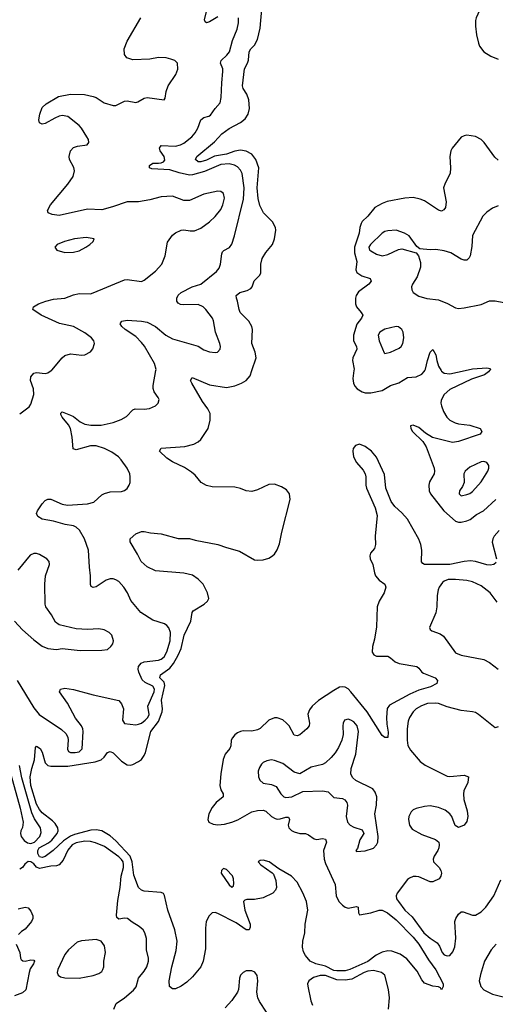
# Model space of a CAD drawing. Header units: inches. Extents: x 1449094 to 1618372, y 389908 to 534307.
# Tile 190 of 256: x 1545050 to 1548410, y 435525 to 442477. Entities that reach past the tile are written whole.
import ezdxf

# ---------------------------------------------------------------- set-up
doc = ezdxf.new("R2010")
doc.units = ezdxf.units.IN
doc.header["$MEASUREMENT"] = 0
doc.layers.add('B5443', color=7, linetype='Continuous')
doc.layers.add('B5444', color=7, linetype='Continuous')

msp = doc.modelspace()

# ---------------------------------------------------------------- linework, layer by layer
at = {"layer": 'B5443', "color": 5}
for points, elevation in [([(1545032.7, 437810), (1545150, 437618.4), (1545188.7, 437570), (1545345.9, 437465.9), (1545377.3, 437437.3), (1545390.4, 437410), (1545392.7, 437390), (1545387.2, 437327.2), (1545394, 437310), (1545410, 437303.6), (1545442.2, 437302.2), (1545470, 437307.3), (1545491.8, 437328.2), (1545498.3, 437450), (1545495.4, 437470), (1545487.8, 437490), (1545445.3, 437545.3), (1545387.1, 437650), (1545332.3, 437730), (1545339, 437750), (1545370, 437756), (1545430, 437747.9), (1545570, 437710.3), (1545750, 437670.6), (1545770, 437646.8), (1545783.1, 437610), (1545776.4, 437530), (1545790, 437508.4), (1545870, 437498.5), (1545890, 437501.8), (1545910, 437510.2), (1545936.4, 437530), (1545956.4, 437550), (1545965.1, 437570), (1545956.5, 437630), (1546000.5, 437730), (1546003.4, 437750), (1545990.7, 437770), (1545936.9, 437796.9), (1545916, 437816), (1545891.6, 437870), (1545887.4, 437890), (1545889.9, 437910), (1545907.6, 437932.4), (1545930, 437942.7), (1546030, 437953.4), (1546050, 437960.7), (1546070, 437978), (1546090, 438013), (1546112.5, 438090), (1546114.7, 438150), (1546102.8, 438182.8), (1546090, 438199.5), (1546073.2, 438210), (1545990, 438236.3), (1545906.3, 438290), (1545836, 438376), (1545812.6, 438430), (1545786.3, 438470), (1545750, 438509.7), (1545730, 438522.2), (1545710, 438529.7), (1545690, 438529.8), (1545661.3, 438518.7), (1545590, 438472.6), (1545568.2, 438468.2), (1545555.6, 438475.6), (1545549.7, 438489.7), (1545550.9, 438550.9), (1545542.7, 438610), (1545536.8, 438730), (1545507.2, 438810), (1545472.5, 438872.5), (1545450, 438893.5), (1545430, 438903.2), (1545372.2, 438912.2), (1545290, 438935.1), (1545210, 438949.6), (1545177.2, 438970), (1545169.4, 438990), (1545175.1, 439010), (1545210, 439057.3), (1545230, 439080.7), (1545250, 439090.6), (1545270, 439090.5), (1545350, 439055.3), (1545387.8, 439047.8), (1545530, 439058.2), (1545573.3, 439070), (1545630, 439121.6), (1545650, 439132.4), (1545690, 439142.4), (1545770, 439146.4), (1545790, 439153), (1545810, 439167.3), (1545824.5, 439190), (1545831.6, 439210), (1545831.6, 439250), (1545827.8, 439270), (1545809.7, 439310), (1545767.2, 439370), (1545747.1, 439390), (1545702.1, 439422.1), (1545650, 439449.8), (1545590, 439467), (1545550, 439467), (1545450, 439439.5), (1545427.6, 439447.6), (1545422, 439530), (1545408.9, 439590), (1545395, 439615), (1545349.7, 439670), (1545340.7, 439690), (1545341.2, 439698.8), (1545350, 439706.8), (1545410, 439683.6), (1545430, 439674), (1545477.7, 439637.7), (1545510, 439621.2), (1545553.1, 439613.1), (1545626.2, 439613.8), (1545710, 439631.9), (1545767.3, 439652.7), (1545804.2, 439675.8), (1545850, 439723.1), (1545865.2, 439730), (1545930, 439727), (1545968.1, 439731.9), (1546009.2, 439750), (1546029.2, 439770), (1546034.8, 439794.8), (1546029.3, 439810), (1546000.5, 439850), (1545993.7, 439873.7), (1545992.7, 439892.7), (1546012.1, 440000)], 540), ([(1545050, 439694.4), (1545117.5, 439742.5), (1545130, 439761), (1545150.8, 439830), (1545146.9, 439870), (1545126.6, 439930), (1545130, 439955.8), (1545150, 439980.8), (1545170, 439986), (1545230, 439978.2), (1545250, 439983.2), (1545272.9, 440000)], 560), ([(1548415.8, 438644.2), (1548398.8, 438630), (1548373.9, 438626.1), (1548351.5, 438628.5), (1548270, 438651.6), (1548235.2, 438655.2), (1548190, 438651.1), (1548090, 438629.5), (1547910.9, 438630.9), (1547898, 438638), (1547889.8, 438649.8), (1547891.2, 438730), (1547883.8, 438770), (1547870, 438808.3), (1547790.4, 438950), (1547750, 438994.7), (1547699.6, 439039.6), (1547673.7, 439073.7), (1547637.6, 439170), (1547626.5, 439266.5), (1547570, 439387.1), (1547535.9, 439430), (1547490, 439464), (1547450, 439478.5), (1547422.6, 439470), (1547407.2, 439450), (1547402.6, 439430), (1547409.2, 439390.8), (1547430, 439350.3), (1547476.1, 439296.1), (1547490.2, 439270), (1547495.3, 439250), (1547496, 439190), (1547500.7, 439170), (1547560.6, 439030), (1547575.4, 438975.4), (1547561.9, 438830), (1547564.4, 438770), (1547556.6, 438743.4), (1547527.6, 438710), (1547523.4, 438690), (1547526.6, 438670), (1547543.8, 438630), (1547556.1, 438570), (1547564.4, 438550), (1547590, 438518.4), (1547630.8, 438490.8), (1547637.2, 438470), (1547623.9, 438430), (1547589.6, 438370), (1547575.1, 438330), (1547571.6, 438190), (1547557.5, 438102.5), (1547543, 438050), (1547541.3, 438010), (1547551.3, 437991.3), (1547570, 437982.8), (1547650, 437982.8), (1547670, 437971.8), (1547703.2, 437943.2), (1547730, 437931.3), (1547854.8, 437910), (1547870, 437899.1), (1547890.3, 437870.3), (1547902, 437862), (1547984.9, 437830), (1548002.8, 437810), (1547998, 437790), (1547952.8, 437767.2), (1547870, 437742), (1547806.1, 437713.9), (1547662.4, 437637.6), (1547647.4, 437612.6), (1547641, 437550), (1547643.3, 437503.3), (1547653.1, 437446.9), (1547650, 437409.2), (1547630, 437409.6), (1547610, 437422), (1547504.7, 437590), (1547390, 437731.6), (1547370, 437751.4), (1547350, 437762.9), (1547330, 437766.6), (1547310, 437762.7), (1547270, 437741.1), (1547162, 437670), (1547117.2, 437630), (1547096.5, 437603.5), (1547086.6, 437573.4), (1547096.9, 437510), (1547095.3, 437490), (1547079.5, 437470), (1547030, 437428.2), (1547010, 437419.7), (1546990, 437424.2), (1546953.6, 437490), (1546935.8, 437510), (1546910, 437532.7), (1546870, 437547.8), (1546850, 437546.8), (1546810, 437531.8), (1546750, 437472.8), (1546730, 437461.5), (1546690, 437452.7), (1546630, 437455.5), (1546610, 437451.6), (1546590, 437440.4), (1546570, 437426.9), (1546553.3, 437406.7), (1546545.2, 437390), (1546541.5, 437350), (1546533.8, 437330), (1546500.8, 437290), (1546487.3, 437252.7), (1546471.1, 437151.1), (1546465.1, 437070), (1546470, 437038.7), (1546488.1, 437010), (1546487.8, 436990), (1546439, 436950), (1546410, 436913.8), (1546386.9, 436870), (1546379, 436830), (1546386.4, 436810), (1546416.3, 436796.3), (1546450, 436791), (1546495.9, 436795.9), (1546549.7, 436809.7), (1546591.7, 436828.3), (1546690, 436883.4), (1546730, 436893), (1546770, 436895.3), (1546790, 436889.3), (1546829.4, 436850), (1546856.1, 436836.1), (1546870, 436832.3), (1546890, 436834.2), (1546930, 436846), (1546950, 436845.5), (1546955.4, 436830), (1546946.2, 436790), (1546952.5, 436770), (1546970, 436753), (1546990, 436742.2), (1547030, 436731.3), (1547070, 436729.6), (1547090, 436721.9), (1547130, 436693.9), (1547150, 436687.8), (1547190, 436694.7), (1547210, 436691.8), (1547216.9, 436670), (1547195.5, 436610), (1547201, 436550), (1547210, 436518.5), (1547279, 436370), (1547286.2, 436290), (1547303.6, 436250), (1547330, 436224), (1547350, 436210.3), (1547370, 436203.6), (1547430, 436214.9), (1547440.7, 436210), (1547443.1, 436170), (1547450, 436157.3), (1547530.3, 436169.7), (1547590, 436189.5), (1547610, 436190.1), (1547648.1, 436170), (1547710, 436121.9), (1547830, 435997.8), (1547870.1, 435950), (1547938.8, 435838.8), (1547990, 435768.7), (1548042.8, 435670), (1548042, 435650), (1548030, 435626), (1548022, 435642), (1548010, 435648.7), (1547970, 435653.2), (1547910, 435673.2), (1547890, 435697.2), (1547857.6, 435757.6), (1547786.2, 435846.2), (1547738.8, 435878.8), (1547679.6, 435899.6), (1547650, 435902), (1547610, 435893.7), (1547567.6, 435872.4), (1547510, 435827.6), (1547381.8, 435770), (1547350, 435761.5), (1547290, 435760.5), (1547270, 435764.2), (1547210, 435793.4), (1547142.6, 435810), (1547102.2, 435830), (1547069.1, 435869.1), (1547056.1, 435896.1), (1547048.5, 435928.5), (1547051.2, 435970), (1547064.2, 436030), (1547068, 436090), (1547085.8, 436190), (1547075.7, 436250), (1547050, 436312.4), (1547010, 436387.7), (1546970, 436428.6), (1546881.3, 436481.3), (1546812.3, 436530), (1546770, 436542), (1546750, 436541.2), (1546736, 436530), (1546754.8, 436510), (1546834, 436454), (1546842.8, 436442.8), (1546858.7, 436398.7), (1546864.9, 436350), (1546858.4, 436330), (1546839.1, 436310), (1546770, 436277.4), (1546710, 436263.9), (1546655.2, 436264.8), (1546639.8, 436260.2), (1546630.8, 436250), (1546641.5, 436190), (1546678, 436090), (1546679.3, 436070), (1546670.7, 436050), (1546650, 436049.6), (1546580, 436100), (1546450, 436165.4), (1546430, 436172.4), (1546410, 436169.6), (1546388.8, 436150), (1546367.1, 436110), (1546361.8, 436061.8), (1546362.9, 435917.1), (1546345.7, 435830), (1546330.4, 435790), (1546270, 435719.3), (1546230, 435680.9), (1546190, 435652.7), (1546150, 435633.2), (1546130, 435634), (1546109.5, 435649.5), (1546106, 435690), (1546125.7, 435790), (1546156.3, 435903.7), (1546162, 435970), (1546146.2, 436050), (1546095.7, 436190), (1546074, 436294), (1546066.2, 436306.2), (1546050, 436314.8), (1545930, 436324.5), (1545910.8, 436330.8), (1545890, 436349.6), (1545855.7, 436435.7), (1545844.5, 436530), (1545830.9, 436570), (1545730, 436678.5), (1545690, 436714.9), (1545630, 436748.5), (1545590, 436757), (1545553.6, 436753.6), (1545436.8, 436723.2), (1545408.3, 436711.7), (1545360.5, 436679.5), (1545286.1, 436610), (1545230, 436567.9), (1545210, 436561.2), (1545190, 436565.8), (1545177.2, 436590), (1545177.4, 436610), (1545187.1, 436630), (1545254.3, 436665.7), (1545276.8, 436683.2), (1545315.8, 436730), (1545323.1, 436750), (1545319.7, 436770), (1545300.5, 436800.5), (1545281.2, 436821.2), (1545210, 436877.3), (1545190, 436900.2), (1545170, 436937.7), (1545128.5, 437070), (1545123.8, 437130), (1545134.8, 437190), (1545155.5, 437250), (1545161.1, 437338.9), (1545170, 437348.2), (1545195.9, 437330), (1545210, 437306), (1545230.6, 437230.6), (1545250, 437210.2), (1545270, 437205), (1545390, 437206.7), (1545584.4, 437235.6), (1545625.8, 437250), (1545647, 437270), (1545670, 437303), (1545690, 437310.4), (1545710, 437299.5), (1545770, 437242.4), (1545810, 437215.3), (1545830, 437212.8), (1545850, 437218.5), (1545890, 437238.2), (1545910, 437254), (1545930, 437281.3), (1545937.9, 437302.1), (1545977.6, 437450), (1546030, 437522.1), (1546057.2, 437590), (1546059, 437610), (1546051.2, 437671.2), (1546076.1, 437776.1), (1546070, 437799), (1546040.2, 437830), (1546044.2, 437850), (1546110, 437897.3), (1546136.3, 437930), (1546170, 437990.6), (1546190, 438036.8), (1546212.3, 438130), (1546258.5, 438230), (1546269.4, 438290), (1546276.5, 438303.5), (1546353.2, 438350), (1546377.1, 438370), (1546387.5, 438390), (1546378, 438430), (1546345.5, 438490), (1546310, 438526.7), (1546270, 438554), (1546210, 438569.9), (1546010, 438586), (1545950, 438612.3), (1545909.3, 438650), (1545883.3, 438703.3), (1545829.6, 438790), (1545829.6, 438810.4), (1545870, 438846.8), (1545910, 438862.8), (1545930, 438864), (1545974, 438854), (1546050, 438845.3), (1546170, 438813.4), (1546250, 438814.4), (1546290, 438802.6), (1546450, 438771.3), (1546511.1, 438748.9), (1546603.9, 438723.9), (1546710, 438663.1), (1546730, 438659.5), (1546770, 438663.7), (1546810, 438675.3), (1546830, 438687), (1546850, 438703.7), (1546870, 438733), (1546885.3, 438774.7), (1546902.2, 438857.8), (1546962, 439090), (1546955.1, 439130), (1546936, 439156), (1546898.9, 439178.9), (1546850, 439198), (1546810, 439195.8), (1546730, 439156.9), (1546690, 439144.4), (1546650, 439149.7), (1546610, 439166.3), (1546570, 439175.4), (1546410, 439178.2), (1546370, 439186.6), (1546333.3, 439210), (1546290, 439260.7), (1546262.8, 439282.8), (1546215.2, 439315.2), (1546130, 439355.1), (1546090, 439380.5), (1546038, 439430), (1546049.7, 439450.3), (1546216.2, 439463.8), (1546280.1, 439479.9), (1546310, 439495.8), (1546330, 439512.7), (1546382, 439590), (1546395.3, 439650), (1546395.9, 439695.9), (1546379.1, 439730), (1546341.2, 439781.2), (1546265.2, 439910), (1546256.8, 439930), (1546269.4, 439950), (1546390, 439899.4), (1546510, 439880.2), (1546570, 439891.3), (1546616.2, 439910), (1546649.8, 439930.2), (1546677.5, 439962.5), (1546689.9, 440000)], 520), ([(1547411.5, 440000), (1547403.2, 439943.2), (1547408.3, 439910), (1547417.3, 439890), (1547434.6, 439870), (1547470, 439848.5), (1547490, 439842.7), (1547530, 439840.9), (1547610, 439857.8), (1547670, 439894.2), (1547728.5, 439911.5), (1547789.8, 439950.2), (1547850, 439955), (1547890, 439973.4), (1547908.1, 439991.9), (1547911.9, 440000)], 520), ([(1548368.8, 440000), (1548361.3, 439990), (1548334.6, 439970), (1548241.5, 439938.5), (1548090, 439865.6), (1548047.9, 439830), (1548028.3, 439790), (1548025.4, 439770), (1548029.2, 439750), (1548044.4, 439710), (1548067.6, 439670), (1548088.9, 439650), (1548126, 439630), (1548150, 439622.6), (1548230, 439614.7), (1548302.8, 439590), (1548314.9, 439570), (1548303, 439550), (1548150, 439497.7), (1548108.4, 439491.6), (1547966.5, 439526.5), (1547916.1, 439556.1), (1547870, 439597.6), (1547830, 439613.7), (1547810.8, 439609.2), (1547812.7, 439590), (1547826, 439570), (1547897.4, 439497.4), (1547921.3, 439461.3), (1547978.4, 439310), (1547981.1, 439290), (1547977.5, 439270), (1547945.6, 439214.4), (1547940.2, 439190), (1547943.5, 439150), (1547951.6, 439130), (1548046.2, 439010), (1548130, 438936.3), (1548150, 438929.7), (1548170, 438929.3), (1548210, 438939.1), (1548232.1, 438947.9), (1548278.1, 438981.9), (1548326.6, 439010), (1548414.5, 439090)], 520), ([(1548027.4, 440000), (1548030, 439995.9), (1548050, 439981.2), (1548090, 439976.9), (1548196.2, 440000)], 520), ([(1548436.3, 438870), (1548401.5, 438830), (1548391.8, 438810), (1548388.7, 438788.7), (1548419.6, 438670)], 520), ([(1545013.4, 438230), (1545069.3, 438169.3), (1545150, 438098.4), (1545210, 438053), (1545250, 438037.1), (1545309.5, 438030.5), (1545350, 438038), (1545476.6, 438023.4), (1545630, 438024.9), (1545670, 438030.8), (1545694, 438050), (1545709.2, 438070), (1545712.7, 438090), (1545700.9, 438130), (1545681.2, 438150), (1545647.8, 438167.8), (1545610, 438175.6), (1545530, 438171.6), (1545450, 438175.1), (1545330, 438202.9), (1545302.7, 438222.7), (1545274.3, 438274.3), (1545235.1, 438330), (1545229.6, 438350), (1545228.3, 438490), (1545232.6, 438550), (1545261.6, 438630), (1545258, 438650), (1545242.7, 438670), (1545190, 438700.7), (1545170, 438707.3), (1545150, 438707), (1545125.3, 438694.7), (1545037.1, 438590)], 560), ([(1548423.8, 438363.8), (1548374.2, 438430), (1548310, 438480.2), (1548250, 438506.5), (1548210, 438516), (1548130, 438525), (1548076.5, 438523.5), (1548050, 438512.8), (1548037.4, 438502.6), (1548014.7, 438470), (1548007.2, 438450), (1547999.7, 438410), (1547996.5, 438330), (1547990.2, 438289.8), (1547945.2, 438185.2), (1547950.8, 438170), (1547962.3, 438162.3), (1548020, 438140), (1548043.5, 438123.5), (1548130, 438007), (1548169.3, 437989.3), (1548330, 437959.6), (1548370, 437938.9), (1548430, 437890.3)], 540), ([(1548430, 437482.9), (1548410, 437477.6), (1548291.8, 437571.8), (1548270, 437584.1), (1548250, 437590.6), (1548170, 437598.8), (1548070, 437624.2), (1548010, 437647.7), (1547988.1, 437651.9), (1547930, 437649.1), (1547887.7, 437632.3), (1547851.6, 437610), (1547830.2, 437590), (1547804.7, 437550), (1547795.6, 437524.4), (1547786.6, 437470), (1547787.5, 437390), (1547792.7, 437352.7), (1547810, 437319.6), (1547879.6, 437239.6), (1547913.8, 437213.8), (1548070, 437136), (1548090, 437133.1), (1548190, 437143), (1548221, 437130), (1548217.1, 437090), (1548189, 437031), (1548184.9, 437010), (1548188.5, 436970), (1548212.4, 436890), (1548217.1, 436850), (1548210, 436815.3), (1548190.7, 436790), (1548150, 436773.2), (1548127.5, 436787.5), (1548103, 436850), (1548087.8, 436870), (1548055.4, 436895.4), (1548010, 436915.3), (1547950, 436926.2), (1547910, 436921.7), (1547850, 436907.8), (1547830, 436896.9), (1547816.7, 436883.3), (1547799.5, 436850), (1547797.4, 436830), (1547804.4, 436790), (1547822.3, 436762.3), (1547890, 436723.7), (1547988.7, 436688.7), (1548010.6, 436670), (1548014.4, 436650), (1548010.4, 436630), (1548003.1, 436610), (1547977.1, 436570), (1547970.5, 436550), (1547973.4, 436530), (1548013, 436490), (1548026, 436470), (1548030.4, 436450), (1548026, 436430), (1548013, 436410), (1547970, 436389.7), (1547950, 436389.7), (1547870, 436424.2), (1547850, 436427.7), (1547830, 436426.4), (1547804.1, 436415.9), (1547790, 436405.1), (1547717, 436310), (1547710.3, 436290), (1547713.1, 436270), (1547726.3, 436250), (1547771.9, 436190), (1547822.5, 436142.5), (1547904.5, 436030), (1547950, 435990.8), (1547998.6, 435958.6), (1548015.5, 435935.5), (1548033.7, 435890), (1548050, 435873.7), (1548070, 435866), (1548090, 435870.4), (1548110, 435894.9), (1548125.1, 435930), (1548131, 435991), (1548125.3, 436110), (1548131.1, 436130), (1548150, 436162), (1548170, 436177.3), (1548183.2, 436176.8), (1548250, 436154.4), (1548270, 436154), (1548310, 436177), (1548343.5, 436210), (1548400.4, 436290), (1548450, 436402.8)], 540), ([(1544975.7, 437190), (1545054.4, 436910), (1545074.4, 436810), (1545070, 436772.3), (1545058.9, 436750), (1545055.5, 436730), (1545060.2, 436710), (1545082.2, 436682.2), (1545105.1, 436665.1), (1545130, 436660.3), (1545154.3, 436670), (1545192.7, 436710), (1545201.3, 436738.7), (1545197.7, 436770), (1545155.1, 436835.1), (1545136.1, 436876.1), (1545064.7, 437124.7), (1545049.9, 437209.9)], 540), ([(1545716.4, 435490), (1545731.3, 435530), (1545790, 435570.3), (1545855.3, 435624.7), (1545872.9, 435647.1), (1545888.4, 435710), (1545930, 435758.9), (1545948.8, 435790), (1545959, 435830), (1545959.4, 435850), (1545945.6, 435910), (1545945.8, 435990), (1545934.5, 436030), (1545921.7, 436050), (1545895.1, 436075.1), (1545845.1, 436105.1), (1545811.7, 436131.7), (1545790, 436133), (1545750, 436126.8), (1545737.5, 436137.5), (1545734.9, 436154.9), (1545742.8, 436257.2), (1545759.9, 436350), (1545767.9, 436430), (1545782.5, 436490), (1545784.3, 436510), (1545780.1, 436530), (1545770, 436547.8), (1545750, 436565.3), (1545650, 436638), (1545585.7, 436665.7), (1545550, 436674.6), (1545510, 436676.7), (1545450, 436664.2), (1545421, 436650), (1545390, 436614), (1545357.3, 436542.7), (1545329.4, 436510.6), (1545310, 436503.5), (1545270, 436501), (1545190, 436484.5), (1545170, 436492.4), (1545150, 436517.4), (1545130, 436531.7), (1545110, 436532.8), (1545086.7, 436513.3), (1545070, 436489.8), (1545050, 436478.2)], 540), ([(1545040.2, 436199.8), (1545090, 436211), (1545110, 436205.7), (1545130, 436183), (1545142.8, 436150), (1545143.9, 436130), (1545134.5, 436110), (1545090, 436054.5), (1545062, 436038), (1545041.5, 436018.5)], 540), ([(1545025.8, 435950), (1545052.3, 435890), (1545054.9, 435850), (1545060.7, 435840.7), (1545071.6, 435831.6), (1545090, 435830.2), (1545130, 435839), (1545150, 435837.1), (1545154.6, 435830), (1545148.8, 435810), (1545125.2, 435774.8), (1545116, 435750), (1545093.2, 435626.8), (1545070, 435605.7), (1545014.4, 435585.6)], 540), ([(1548416.8, 435950), (1548380.7, 435910), (1548334, 435830), (1548305.1, 435734.9), (1548296.5, 435690), (1548307.1, 435650), (1548330, 435626.4), (1548390, 435595.5), (1548476.1, 435576.1)], 540), ([(1546794.5, 435470), (1546744.1, 435544.1), (1546732.9, 435570), (1546726.2, 435610), (1546733.3, 435690), (1546727.3, 435727.3), (1546710.5, 435750.5), (1546690, 435761.5), (1546650, 435761), (1546628.5, 435750), (1546609.4, 435730.6), (1546602, 435710), (1546595.6, 435630), (1546588.9, 435610), (1546548.5, 435551.5), (1546500.9, 435499.1)], 540), ([(1547655.4, 435490), (1547662, 435570), (1547656.8, 435630), (1547630, 435729.6), (1547606.3, 435750), (1547550, 435763.9), (1547510, 435758.4), (1547483.6, 435750), (1547397.2, 435702.8), (1547350, 435694.4), (1547290, 435698), (1547210, 435727.5), (1547172.6, 435727.4), (1547125.5, 435714.5), (1547092.4, 435690), (1547084.4, 435670), (1547086.6, 435653.4), (1547106.7, 435550), (1547118, 435518)], 540)]:
    msp.add_lwpolyline(points, dxfattribs=dict(at, elevation=elevation))
for points, elevation in [([(1548330, 439356.2), (1548310, 439354), (1548230, 439316.9), (1548197.1, 439290), (1548188.7, 439270), (1548190.4, 439209.6), (1548178.3, 439181.7), (1548156.3, 439150), (1548154.8, 439130), (1548170, 439114.8), (1548210, 439123), (1548230, 439130.6), (1548250, 439145.5), (1548310, 439213.4), (1548356.3, 439290), (1548363.6, 439310), (1548363.7, 439330), (1548349.5, 439349.5)], 540), ([(1547370, 437536.9), (1547344.9, 437530), (1547334.9, 437510), (1547332.4, 437490), (1547336, 437430), (1547325.5, 437390), (1547303, 437337), (1547279.6, 437300.4), (1547251.7, 437268.3), (1547210, 437229.7), (1547190, 437218.3), (1547110, 437198.9), (1547030, 437152.8), (1546990, 437162.6), (1546910, 437225.4), (1546850, 437245.4), (1546830, 437249.7), (1546796.5, 437243.5), (1546770, 437232), (1546758.7, 437221.3), (1546743.4, 437196.6), (1546734.9, 437170), (1546737.1, 437130), (1546747, 437107), (1546770, 437085.5), (1546830, 437076), (1546862.6, 437062.6), (1546895.3, 437010), (1546916.3, 436990), (1546930, 436985.6), (1546973.2, 436990), (1547050, 437027.8), (1547190, 437032.8), (1547230, 437024.4), (1547270, 436986), (1547330, 436977.4), (1547348.1, 436968.1), (1547360.9, 436950), (1547366, 436930), (1547356.9, 436850), (1547365.3, 436810), (1547384.9, 436790), (1547410, 436776.4), (1547470, 436756), (1547481, 436730), (1547453.7, 436686.3), (1547436, 436624), (1547424.7, 436610), (1547430, 436604.7), (1547490, 436608.4), (1547550, 436628), (1547572, 436650), (1547580.9, 436670), (1547582.7, 436710), (1547559.7, 436870), (1547571.1, 436930), (1547572.8, 436990), (1547562.3, 437022.3), (1547545.3, 437045.3), (1547423.8, 437103.8), (1547403.3, 437123.3), (1547389.6, 437150), (1547392.8, 437190), (1547425.1, 437290), (1547444.4, 437450), (1547435.1, 437490), (1547410, 437518), (1547390, 437531.3)], 540), ([(1546490, 436484), (1546476, 436470), (1546474, 436450), (1546530, 436367.7), (1546550, 436351), (1546559.5, 436360.5), (1546563.2, 436376.8), (1546560.7, 436410), (1546552.9, 436432.9), (1546510, 436477.2)], 520), ([(1545590, 435982.2), (1545487.9, 435972.1), (1545456.9, 435963.1), (1545395.3, 435910), (1545370, 435876.2), (1545319.5, 435770), (1545314.9, 435750), (1545322, 435730), (1545339.5, 435719.5), (1545370, 435712), (1545469.6, 435710.4), (1545570, 435728.4), (1545610, 435742), (1545630, 435757.3), (1545638.4, 435770), (1545645.1, 435790), (1545645.1, 435830), (1545655.4, 435890), (1545650, 435937.2), (1545626, 435970)], 560)]:
    msp.add_lwpolyline(points, close=True, dxfattribs=dict(at, elevation=elevation))
at = {"layer": 'B5444', "color": 5}
for points, elevation in [([(1548530, 442660.8), (1548410, 442651.3), (1548390, 442645.3), (1548359.3, 442630), (1548335.8, 442604.2), (1548297.7, 442542.3), (1548274.9, 442490), (1548270.2, 442469.8), (1548270.2, 442430.2), (1548277.5, 442370), (1548291.1, 442310), (1548299.7, 442290), (1548328.4, 442250), (1548377.9, 442217.9), (1548430, 442198)], 520), ([(1546450, 442496.2), (1546390, 442461.4), (1546370, 442454.7), (1546360.6, 442460.6), (1546356.3, 442476.3), (1546378, 442562)], 540), ([(1545272.9, 440000), (1545277, 440003), (1545349.8, 440090.2), (1545370, 440105.3), (1545410, 440117.6), (1545490, 440108.7), (1545510, 440110.5), (1545550, 440130.7), (1545566.7, 440153.3), (1545578.9, 440190), (1545574.3, 440210), (1545556.9, 440230), (1545510, 440266.3), (1545429.7, 440309.7), (1545331, 440331), (1545201.2, 440390), (1545144, 440430), (1545148.7, 440450), (1545182, 440470), (1545235.3, 440490), (1545290, 440502.3), (1545370, 440510.3), (1545430, 440533.4), (1545470, 440543.1), (1545550, 440542), (1545570, 440547), (1545790, 440640.3), (1545810, 440642.8), (1545910, 440627.3), (1545930, 440638), (1546010, 440701.5), (1546053.5, 440750), (1546077.4, 440810), (1546093.6, 440906.4), (1546130, 440955.3), (1546150, 440971.7), (1546190, 440990.3), (1546210, 440992.9), (1546254.2, 440985.8), (1546286, 440986), (1546330, 441003.6), (1546391.6, 441048.4), (1546430, 441087.8), (1546470, 441136.5), (1546486.2, 441170), (1546496.3, 441216.3), (1546491.1, 441250), (1546470, 441263.6), (1546450, 441264.7), (1546350, 441245), (1546250, 441198.9), (1546210, 441199.8), (1546130, 441229.7), (1546050, 441225.6), (1545970, 441204.5), (1545890, 441190.8), (1545809.7, 441189.7), (1545705.9, 441154.1), (1545630, 441135), (1545530, 441138), (1545330, 441094.3), (1545280.5, 441100.5), (1545252.1, 441112.1), (1545246.6, 441130), (1545267.6, 441170), (1545390, 441314.4), (1545427.1, 441370), (1545437.4, 441410), (1545432.3, 441432.3), (1545402.9, 441490), (1545399.5, 441510), (1545409.6, 441550.4), (1545430, 441573.4), (1545457.5, 441582.5), (1545528, 441592), (1545538, 441610), (1545535.3, 441630), (1545525.2, 441650), (1545486.3, 441710), (1545469.6, 441730), (1545390, 441792.2), (1545350, 441799.1), (1545330, 441795.8), (1545297.8, 441782.2), (1545230, 441742.9), (1545210, 441739.3), (1545189.4, 441749.4), (1545185.2, 441770), (1545193.2, 441810), (1545210, 441856), (1545238, 441882), (1545325.1, 441934.9), (1545408.2, 441951.8), (1545508.6, 441948.6), (1545570, 441934.9), (1545590, 441927.3), (1545646, 441890), (1545710.4, 441870.4), (1545730, 441870.4), (1545790, 441901.3), (1545810, 441903.1), (1545870, 441892.4), (1545884.4, 441895.6), (1545930, 441923.1), (1545950, 441927), (1546070, 441911.3), (1546078.6, 441921.4), (1546084.2, 441970), (1546099.7, 442010), (1546154, 442090), (1546167, 442127), (1546165.2, 442170), (1546147.3, 442187.3), (1546118, 442198), (1546086.1, 442206.1), (1546030, 442209.8), (1545970, 442196.9), (1545850, 442193.7), (1545807.7, 442207.7), (1545789.8, 442229.8), (1545788.4, 442270), (1545810, 442324), (1545907, 442490)], 560), ([(1546012.1, 440000), (1546013.3, 440006.7), (1546002.9, 440050), (1545930.9, 440170.9), (1545910, 440198.5), (1545870, 440239.2), (1545794.5, 440290), (1545772.3, 440310), (1545760.9, 440330), (1545771.9, 440348.1), (1545810, 440354.9), (1545910, 440349.1), (1545950, 440341.3), (1546010.1, 440310.1), (1546082.6, 440250), (1546130, 440222.8), (1546310, 440170.3), (1546350, 440146.4), (1546390, 440130.5), (1546430, 440126), (1546448, 440130), (1546466, 440150), (1546469.4, 440170), (1546465.1, 440190), (1546433.6, 440270), (1546420.5, 440350), (1546411.6, 440370), (1546365.1, 440430), (1546346.6, 440450), (1546310, 440464.7), (1546210, 440462.6), (1546186.2, 440466.2), (1546170, 440476), (1546159.5, 440490), (1546160.9, 440510), (1546170, 440530.8), (1546190, 440550.7), (1546269, 440590), (1546330, 440608.5), (1546441.1, 440698.9), (1546458.6, 440721.4), (1546469.7, 440750), (1546477.7, 440822.3), (1546483.1, 440836.9), (1546492.3, 440847.7), (1546531.9, 440868.1), (1546548.4, 440891.6), (1546568.8, 440951.2), (1546631.5, 441210), (1546636.1, 441290), (1546621.1, 441390), (1546610, 441414.5), (1546590, 441437.3), (1546568.7, 441448.7), (1546530, 441458.2), (1546470, 441453.2), (1546355.4, 441404.6), (1546270, 441380.1), (1546250, 441379), (1546175.9, 441395.9), (1546110, 441417.4), (1545983.7, 441423.7), (1545967, 441430), (1545967.5, 441447.5), (1545990, 441463.8), (1546030, 441462.4), (1546050, 441466.4), (1546066.5, 441473.5), (1546075.2, 441484.8), (1546071, 441510), (1546042.4, 441550), (1546036.9, 441570), (1546050, 441588.4), (1546150, 441583.5), (1546187.3, 441592.7), (1546210, 441604.4), (1546265.4, 441650), (1546290, 441677), (1546307.8, 441710), (1546330, 441770.3), (1546350, 441786), (1546385.7, 441794.3), (1546398.5, 441801.5), (1546430, 441850.4), (1546466, 441890), (1546472.9, 441927.1), (1546477.3, 442030), (1546486.4, 442110), (1546484.7, 442130), (1546469.8, 442170), (1546472.5, 442187.5), (1546514.3, 442225.7), (1546532.1, 442250), (1546553.7, 442330), (1546585.5, 442410), (1546594.9, 442454.9), (1546596, 442490)], 540), ([(1546689.9, 440000), (1546719.7, 440090), (1546714.3, 440130), (1546689.8, 440190.2), (1546694.3, 440290), (1546689.7, 440310), (1546668.3, 440348.3), (1546608.4, 440408.4), (1546600.2, 440430), (1546589.9, 440489.9), (1546581.4, 440510), (1546580.4, 440530), (1546604.5, 440550), (1546656.4, 440563.6), (1546682.2, 440577.8), (1546692.6, 440590), (1546707.4, 440632.6), (1546746.5, 440673.5), (1546754, 440690), (1546754.5, 440750), (1546764.2, 440790), (1546790, 440832.4), (1546836.2, 440890), (1546849.7, 440930.3), (1546859.6, 440990), (1546856.2, 441010), (1546835.6, 441050), (1546772.6, 441112.6), (1546745.5, 441165.5), (1546733.8, 441213.8), (1546727.1, 441290), (1546739.1, 441430), (1546719.4, 441490), (1546690, 441526.3), (1546650, 441549.2), (1546610, 441554.5), (1546570, 441547.6), (1546510, 441528.1), (1546427.3, 441512.7), (1546370, 441484.9), (1546330, 441472.3), (1546310, 441473.5), (1546292.4, 441490), (1546302, 441510), (1546425.6, 441614.4), (1546477.4, 441670), (1546530, 441708.3), (1546610.9, 441750), (1546643.3, 441776.7), (1546664.8, 441810), (1546673.4, 441850), (1546669.1, 441910), (1546653.7, 441950), (1546628.1, 441990), (1546624, 442010), (1546637.7, 442130), (1546660.7, 442170), (1546667, 442190), (1546671.4, 442250), (1546683.1, 442270), (1546710, 442297.3), (1546730, 442337), (1546750, 442417.3), (1546760.3, 442550)], 520), ([(1548430, 441485), (1548407, 441507), (1548331, 441610), (1548310, 441630.5), (1548270, 441651.5), (1548210, 441660.3), (1548190, 441657.6), (1548170, 441647.8), (1548106.4, 441570), (1548095.8, 441550), (1548088.5, 441510), (1548093, 441430), (1548090.5, 441389.5), (1548056.8, 441323.2), (1548044.9, 441290), (1548063.1, 441190), (1548057.6, 441150), (1548046.7, 441133.3), (1548030, 441125.6), (1548010, 441131.6), (1547910, 441196.9), (1547879, 441210), (1547830, 441220.4), (1547770, 441217.2), (1547647, 441193), (1547610, 441179), (1547559.6, 441150), (1547510.2, 441090), (1547468.7, 441051.3), (1547461.5, 441038.5), (1547453.3, 441010), (1547449.2, 440970), (1547415, 440870), (1547414.7, 440830), (1547431.1, 440770), (1547424.3, 440710), (1547431.5, 440691.5), (1547467.5, 440667.5), (1547526.7, 440650), (1547533.2, 440630), (1547515.9, 440610), (1547443.8, 440556.2), (1547427.4, 440530), (1547422.5, 440510), (1547422.8, 440470), (1547428.8, 440450), (1547462.4, 440410), (1547473.6, 440390), (1547465.6, 440370), (1547432.3, 440327.7), (1547407.8, 440250), (1547408.5, 440210), (1547430.2, 440170), (1547431.8, 440150), (1547403, 440090), (1547400.9, 440070), (1547412.9, 440010), (1547411.5, 440000)], 520), ([(1548430, 441161.6), (1548390, 441145.6), (1548350, 441117.4), (1548322.6, 441090), (1548250, 440951.8), (1548243.9, 440876.1), (1548231.6, 440808.4), (1548225.7, 440794.3), (1548210, 440779.5), (1548190, 440778.7), (1548170, 440785.1), (1548095.6, 440830), (1548050, 440844.5), (1547990, 440853.7), (1547950, 440851.3), (1547878, 440858), (1547856.2, 440876.2), (1547802, 440950), (1547769.3, 440970), (1547710, 440989.7), (1547650, 440986.3), (1547630, 440981.3), (1547610.6, 440970), (1547528, 440890), (1547515.6, 440870), (1547521.7, 440850), (1547530, 440843.6), (1547570, 440821.5), (1547610, 440810.3), (1547650, 440818), (1547726.2, 440853.8), (1547750, 440858.3), (1547851, 440831), (1547868.2, 440808.2), (1547881.4, 440761.4), (1547882.8, 440730), (1547859.2, 440660.8), (1547825.5, 440610), (1547819.1, 440590), (1547820.7, 440570), (1547830.8, 440550), (1547870, 440524.9), (1547926.9, 440506.9), (1548010, 440498.7), (1548073, 440473), (1548130, 440442.4), (1548150, 440438.4), (1548190, 440441.3), (1548310, 440466.4), (1548370, 440492.4), (1548409.6, 440490.4), (1548470, 440479.3)], 540), ([(1547911.9, 440000), (1547916.8, 440010), (1547930, 440070.6), (1547950, 440128), (1547970, 440147.7), (1547990, 440110.8), (1547996.1, 440070), (1548008.6, 440030), (1548027.4, 440000)], 520), ([(1548196.2, 440000), (1548250, 440011.7), (1548350, 440018.3), (1548373.8, 440013.8), (1548376.3, 440010), (1548368.8, 440000)], 520)]:
    msp.add_lwpolyline(points, dxfattribs=dict(at, elevation=elevation))
for points, elevation in [([(1545518.7, 440938.7), (1545438, 440930), (1545366, 440910), (1545316, 440890), (1545298, 440870), (1545312, 440850), (1545370, 440833.4), (1545430, 440834.4), (1545470, 440845.3), (1545518, 440870), (1545546, 440890), (1545569, 440910), (1545575.3, 440930)], 580), ([(1547709.5, 440309.5), (1547630, 440292.2), (1547594, 440270), (1547583.2, 440250), (1547590.2, 440210), (1547624.7, 440124.7), (1547630, 440118.8), (1547670, 440128.8), (1547730, 440157.6), (1547745.1, 440170), (1547756.9, 440190), (1547764.7, 440230), (1547759.5, 440270), (1547749.6, 440289.6), (1547727, 440307)], 540)]:
    msp.add_lwpolyline(points, close=True, dxfattribs=dict(at, elevation=elevation))

doc.saveas('drawing.dxf')
